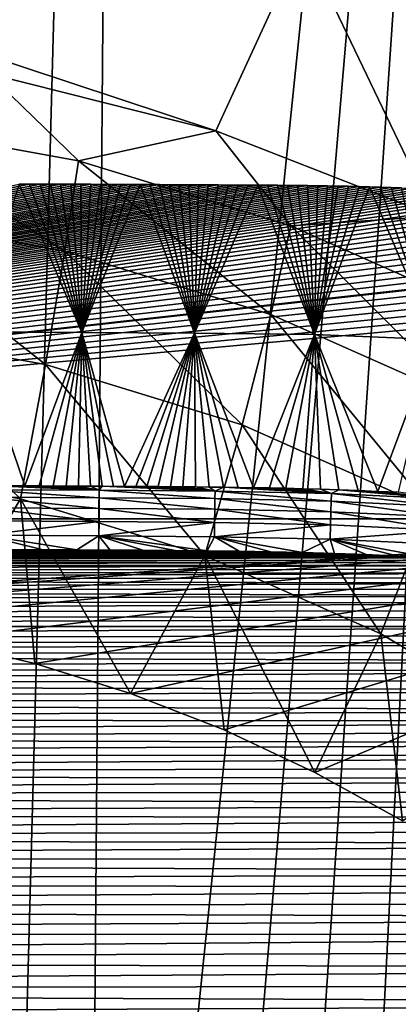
# Model space of a CAD drawing. Header units: metres. Extents: x -26 to 26, y -167 to 32.
# Tile 195 of 237: x 4.19 to 8.33, y -13.8 to -3.03. Entities that reach past the tile are written whole.
import ezdxf

# ---------------------------------------------------------------- set-up
doc = ezdxf.new("R2010")
doc.units = ezdxf.units.M
doc.layers.add('solid_12_411_043_XXX', color=7, linetype='CONTINUOUS')

msp = doc.modelspace()

# ---------------------------------------------------------------- linework, layer by layer
at = {"layer": 'solid_12_411_043_XXX'}
for points in [[(-0.448253, -25.680408, 4.15028), (0.447422, 25.632776, 4.15028), (5.325033, 25.535732, 4.15028)], [(0.730715, -25.700222, 4.15028), (-0.448253, -25.680408, 4.15028), (5.325033, 25.535732, 4.15028)], [(1.855206, -25.717909, 4.15028), (0.730715, -25.700222, 4.15028), (5.325033, 25.535732, 4.15028)], [(2.923998, -25.733356, 4.15028), (1.855206, -25.717909, 4.15028), (5.325033, 25.535732, 4.15028)], [(3.942657, -25.747084, 4.15028), (2.923998, -25.733356, 4.15028), (5.325033, 25.535732, 4.15028)], [(4.912406, -25.759211, 4.15028), (3.942657, -25.747084, 4.15028), (5.325033, 25.535732, 4.15028)], [(4.912406, -25.759211, 4.15028), (5.325033, 25.535732, 4.15028), (10.202114, 25.41493, 4.15028)], [(5.837705, -25.770113, 4.15028), (4.912406, -25.759211, 4.15028), (10.202114, 25.41493, 4.15028)], [(6.719172, -25.779846, 4.15028), (5.837705, -25.770113, 4.15028), (10.202114, 25.41493, 4.15028)], [(7.560876, -25.788496, 4.15028), (6.719172, -25.779846, 4.15028), (10.202114, 25.41493, 4.15028)], [(8.363223, -25.796, 4.15028), (7.560876, -25.788496, 4.15028), (10.202114, 25.41493, 4.15028)], [(0.000015, -2.145815, 145.86116), (3.841336, -3.612682, 145.602509), (6.334848, -4.243182, 145.491348)], [(7.286613, -2.171198, 145.856674), (0.000015, -2.145815, 145.86116), (6.334848, -4.243182, 145.491348)], [(7.286613, -2.171198, 145.856674), (6.334848, -4.243182, 145.491348), (8.728457, -5.176481, 145.326782)], [(8.533109, -2.189984, 145.853363), (7.286613, -2.171198, 145.856674), (8.728457, -5.176481, 145.326782)], [(3.841336, -3.612682, 145.602509), (2.431662, -4.136325, 147.936859), (4.827865, -4.568774, 147.860611)], [(6.334848, -4.243182, 145.491348), (3.841336, -3.612682, 145.602509), (4.827865, -4.568774, 147.860611)], [(4.681299, -5.559913, 150.057312), (2.431662, -4.136325, 147.936859), (2.357841, -5.140592, 150.131241)], [(4.681299, -5.559913, 150.057312), (4.827865, -4.568774, 147.860611), (2.431662, -4.136325, 147.936859)], [(6.334848, -4.243182, 145.491348), (4.827865, -4.568774, 147.860611), (7.153666, -5.282514, 147.734756)], [(8.728457, -5.176481, 145.326782), (6.334848, -4.243182, 145.491348), (7.153666, -5.282514, 147.734756)], [(6.936493, -6.251985, 149.935287), (4.827865, -4.568774, 147.860611), (4.681299, -5.559913, 150.057312)], [(6.936493, -6.251985, 149.935287), (7.153666, -5.282514, 147.734756), (4.827865, -4.568774, 147.860611)], [(-14.065224, -8.487656, 155.963593), (4.177817, -4.823991, 158.528915), (4.293503, -4.824429, 158.52861)], [(-14.065224, -8.487656, 155.963593), (4.293503, -4.824429, 158.52861), (4.408006, -4.824874, 158.528305)], [(-14.065224, -8.487656, 155.963593), (4.408006, -4.824874, 158.528305), (4.521266, -4.825325, 158.527985)], [(-14.065224, -8.487656, 155.963593), (4.521266, -4.825325, 158.527985), (4.633366, -4.825783, 158.527664)], [(-14.065224, -8.487656, 155.963593), (4.633366, -4.825783, 158.527664), (4.744192, -4.826247, 158.527344)], [(-14.065224, -8.487656, 155.963593), (4.744192, -4.826247, 158.527344), (4.853784, -4.826716, 158.527008)], [(-14.065224, -8.487656, 155.963593), (4.853784, -4.826716, 158.527008), (4.962889, -4.827194, 158.526672)], [(-14.065224, -8.487656, 155.963593), (4.962889, -4.827194, 158.526672), (5.071552, -4.82768, 158.526337)], [(-14.065224, -8.487656, 155.963593), (5.071552, -4.82768, 158.526337), (5.179856, -4.828175, 158.525986)], [(-14.065224, -8.487656, 155.963593), (5.179856, -4.828175, 158.525986), (5.288145, -4.82868, 158.525635)], [(-14.065224, -8.487656, 155.963593), (5.288145, -4.82868, 158.525635), (5.396331, -4.829195, 158.525284)], [(-14.065224, -8.487656, 155.963593), (5.396331, -4.829195, 158.525284), (5.504057, -4.829717, 158.524918)], [(-14.065224, -8.487656, 155.963593), (5.504057, -4.829717, 158.524918), (5.61118, -4.830247, 158.524536)], [(-14.065224, -8.487656, 155.963593), (5.61118, -4.830247, 158.524536), (5.717885, -4.830785, 158.52417)], [(-14.065224, -8.487656, 155.963593), (5.717885, -4.830785, 158.52417), (5.824223, -4.831331, 158.523788)], [(-14.065224, -8.487656, 155.963593), (5.824223, -4.831331, 158.523788), (5.930115, -4.831884, 158.523392)], [(-14.065224, -8.487656, 155.963593), (5.930115, -4.831884, 158.523392), (6.036378, -4.832449, 158.522995)], [(-14.065224, -8.487656, 155.963593), (6.036378, -4.832449, 158.522995), (6.143268, -4.833025, 158.522598)], [(-14.065224, -8.487656, 155.963593), (6.143268, -4.833025, 158.522598), (6.250621, -4.833613, 158.522186)], [(-14.065224, -8.487656, 155.963593), (6.250621, -4.833613, 158.522186), (6.358574, -4.834212, 158.521759)], [(-14.065224, -8.487656, 155.963593), (6.358574, -4.834212, 158.521759), (6.467176, -4.83482, 158.521347)], [(-14.065224, -8.487656, 155.963593), (6.467176, -4.83482, 158.521347), (6.575787, -4.835448, 158.520905)], [(-14.065224, -8.487656, 155.963593), (6.575787, -4.835448, 158.520905), (6.684127, -4.836086, 158.520447)], [(-14.065224, -8.487656, 155.963593), (6.684127, -4.836086, 158.520447), (6.7924, -4.836759, 158.519989)], [(-14.065224, -8.487656, 155.963593), (6.7924, -4.836759, 158.519989), (6.900618, -4.837517, 158.519455)], [(-14.065224, -8.487656, 155.963593), (6.900618, -4.837517, 158.519455), (7.008697, -4.838342, 158.518875)], [(-14.065224, -8.487656, 155.963593), (7.008697, -4.838342, 158.518875), (7.117145, -4.839297, 158.518204)], [(-14.065224, -8.487656, 155.963593), (7.117145, -4.839297, 158.518204), (7.226051, -4.840397, 158.517441)], [(-14.065224, -8.487656, 155.963593), (7.226051, -4.840397, 158.517441), (7.335524, -4.841653, 158.516556)], [(-14.065224, -8.487656, 155.963593), (7.335524, -4.841653, 158.516556), (7.446136, -4.843134, 158.515518)], [(-14.065224, -8.487656, 155.963593), (7.446136, -4.843134, 158.515518), (7.557758, -4.844817, 158.514343)], [(-14.065224, -8.487656, 155.963593), (7.557758, -4.844817, 158.514343), (7.670664, -4.846773, 158.51297)], [(-14.065224, -8.487656, 155.963593), (7.670664, -4.846773, 158.51297), (7.785285, -4.849034, 158.511383)], [(-14.065224, -8.487656, 155.963593), (7.785285, -4.849034, 158.511383), (7.901191, -4.851597, 158.509598)], [(3.66449, -6.442911, 167.721985), (4.867065, -6.448022, 167.721527), (4.177817, -4.823991, 158.528915)], [(4.867065, -6.448022, 167.721527), (4.293503, -4.824429, 158.52861), (4.177817, -4.823991, 158.528915)], [(4.867065, -6.448022, 167.721527), (4.408006, -4.824874, 158.528305), (4.293503, -4.824429, 158.52861)], [(4.867065, -6.448022, 167.721527), (4.521266, -4.825325, 158.527985), (4.408006, -4.824874, 158.528305)], [(4.867065, -6.448022, 167.721527), (4.633366, -4.825783, 158.527664), (4.521266, -4.825325, 158.527985)], [(4.867065, -6.448022, 167.721527), (4.744192, -4.826247, 158.527344), (4.633366, -4.825783, 158.527664)], [(4.867065, -6.448022, 167.721527), (4.853784, -4.826716, 158.527008), (4.744192, -4.826247, 158.527344)], [(4.867065, -6.448022, 167.721527), (4.962889, -4.827194, 158.526672), (4.853784, -4.826716, 158.527008)], [(4.867065, -6.448022, 167.721527), (5.071552, -4.82768, 158.526337), (4.962889, -4.827194, 158.526672)], [(4.867065, -6.448022, 167.721527), (5.179856, -4.828175, 158.525986), (5.071552, -4.82768, 158.526337)], [(4.867065, -6.448022, 167.721527), (5.288145, -4.82868, 158.525635), (5.179856, -4.828175, 158.525986)], [(4.867065, -6.448022, 167.721527), (5.396331, -4.829195, 158.525284), (5.288145, -4.82868, 158.525635)], [(4.867065, -6.448022, 167.721527), (5.504057, -4.829717, 158.524918), (5.396331, -4.829195, 158.525284)], [(4.867065, -6.448022, 167.721527), (6.097822, -6.454741, 167.720978), (5.504057, -4.829717, 158.524918)], [(6.097822, -6.454741, 167.720978), (5.61118, -4.830247, 158.524536), (5.504057, -4.829717, 158.524918)], [(6.097822, -6.454741, 167.720978), (5.717885, -4.830785, 158.52417), (5.61118, -4.830247, 158.524536)], [(6.097822, -6.454741, 167.720978), (5.824223, -4.831331, 158.523788), (5.717885, -4.830785, 158.52417)], [(6.097822, -6.454741, 167.720978), (5.930115, -4.831884, 158.523392), (5.824223, -4.831331, 158.523788)], [(6.097822, -6.454741, 167.720978), (6.036378, -4.832449, 158.522995), (5.930115, -4.831884, 158.523392)], [(6.097822, -6.454741, 167.720978), (6.143268, -4.833025, 158.522598), (6.036378, -4.832449, 158.522995)], [(6.097822, -6.454741, 167.720978), (6.250621, -4.833613, 158.522186), (6.143268, -4.833025, 158.522598)], [(6.097822, -6.454741, 167.720978), (6.358574, -4.834212, 158.521759), (6.250621, -4.833613, 158.522186)], [(6.097822, -6.454741, 167.720978), (6.467176, -4.83482, 158.521347), (6.358574, -4.834212, 158.521759)], [(6.097822, -6.454741, 167.720978), (6.575787, -4.835448, 158.520905), (6.467176, -4.83482, 158.521347)], [(6.097822, -6.454741, 167.720978), (6.684127, -4.836086, 158.520447), (6.575787, -4.835448, 158.520905)], [(6.097822, -6.454741, 167.720978), (6.7924, -4.836759, 158.519989), (6.684127, -4.836086, 158.520447)], [(6.097822, -6.454741, 167.720978), (7.415306, -6.471757, 167.719666), (6.7924, -4.836759, 158.519989)], [(7.415306, -6.471757, 167.719666), (6.900618, -4.837517, 158.519455), (6.7924, -4.836759, 158.519989)], [(7.415306, -6.471757, 167.719666), (7.008697, -4.838342, 158.518875), (6.900618, -4.837517, 158.519455)], [(7.415306, -6.471757, 167.719666), (7.117145, -4.839297, 158.518204), (7.008697, -4.838342, 158.518875)], [(7.415306, -6.471757, 167.719666), (7.226051, -4.840397, 158.517441), (7.117145, -4.839297, 158.518204)], [(7.415306, -6.471757, 167.719666), (7.335524, -4.841653, 158.516556), (7.226051, -4.840397, 158.517441)], [(7.415306, -6.471757, 167.719666), (7.446136, -4.843134, 158.515518), (7.335524, -4.841653, 158.516556)], [(7.415306, -6.471757, 167.719666), (7.557758, -4.844817, 158.514343), (7.446136, -4.843134, 158.515518)], [(7.415306, -6.471757, 167.719666), (7.670664, -4.846773, 158.51297), (7.557758, -4.844817, 158.514343)], [(7.415306, -6.471757, 167.719666), (7.785285, -4.849034, 158.511383), (7.670664, -4.846773, 158.51297)], [(7.415306, -6.471757, 167.719666), (7.901191, -4.851597, 158.509598), (7.785285, -4.849034, 158.511383)], [(-14.065224, -8.487656, 155.963593), (7.901191, -4.851597, 158.509598), (8.017511, -4.854527, 158.507538)], [(-14.065224, -8.487656, 155.963593), (8.017511, -4.854527, 158.507538), (8.134449, -4.857811, 158.505234)], [(-14.065224, -8.487656, 155.963593), (8.134449, -4.857811, 158.505234), (8.251488, -4.86148, 158.50267)], [(-14.065224, -8.487656, 155.963593), (8.251488, -4.86148, 158.50267), (8.367764, -4.865526, 158.499832)], [(-14.065224, -8.487656, 155.963593), (8.367764, -4.865526, 158.499832), (8.484016, -4.869976, 158.496719)], [(-14.065224, -8.487656, 155.963593), (8.484016, -4.869976, 158.496719), (8.602005, -4.874969, 158.493225)], [(-14.065224, -8.487656, 155.963593), (8.602005, -4.874969, 158.493225), (8.721122, -4.880436, 158.489395)], [(-14.065224, -8.487656, 155.963593), (8.721122, -4.880436, 158.489395), (8.843209, -4.886592, 158.485092)], [(-14.065224, -8.487656, 155.963593), (8.843209, -4.886592, 158.485092), (8.969396, -4.893529, 158.480225)], [(-14.065224, -8.487656, 155.963593), (8.969396, -4.893529, 158.480225), (9.099469, -4.901259, 158.474823)], [(-14.065224, -8.487656, 155.963593), (9.099469, -4.901259, 158.474823), (9.235842, -4.910202, 158.468552)], [(-14.065224, -8.487656, 155.963593), (9.235842, -4.910202, 158.468552), (9.378133, -4.920218, 158.461548)], [(-14.065224, -8.487656, 155.963593), (9.378133, -4.920218, 158.461548), (9.527472, -4.931727, 158.453491)], [(-14.065224, -8.487656, 155.963593), (9.527472, -4.931727, 158.453491), (9.685171, -4.945036, 158.444168)], [(-14.065224, -8.487656, 155.963593), (9.685171, -4.945036, 158.444168), (9.850718, -4.960069, 158.43364)], [(7.415306, -6.471757, 167.719666), (8.017511, -4.854527, 158.507538), (7.901191, -4.851597, 158.509598)], [(7.415306, -6.471757, 167.719666), (8.727697, -6.524507, 167.71521), (8.017511, -4.854527, 158.507538)], [(8.727697, -6.524507, 167.71521), (8.134449, -4.857811, 158.505234), (8.017511, -4.854527, 158.507538)], [(8.727697, -6.524507, 167.71521), (8.251488, -4.86148, 158.50267), (8.134449, -4.857811, 158.505234)], [(8.727697, -6.524507, 167.71521), (8.367764, -4.865526, 158.499832), (8.251488, -4.86148, 158.50267)], [(-14.065224, -8.487656, 155.963593), (9.850718, -4.960069, 158.43364), (10.024317, -4.977456, 158.421463)], [(-14.065224, -8.487656, 155.963593), (10.024317, -4.977456, 158.421463), (10.206035, -4.997048, 158.407745)], [(-14.065224, -8.487656, 155.963593), (10.206035, -4.997048, 158.407745), (10.395716, -5.019316, 158.392151)], [(-14.065224, -8.487656, 155.963593), (10.395716, -5.019316, 158.392151), (10.593503, -5.044734, 158.374359)], [(-14.065224, -8.487656, 155.963593), (10.593503, -5.044734, 158.374359), (10.7993, -5.07315, 158.354462)], [(-14.065224, -8.487656, 155.963593), (10.7993, -5.07315, 158.354462), (11.011658, -5.105272, 158.33197)], [(-14.065224, -8.487656, 155.963593), (11.011658, -5.105272, 158.33197), (11.23166, -5.141222, 158.306793)], [(-14.065224, -8.487656, 155.963593), (11.23166, -5.141222, 158.306793), (11.456381, -5.180847, 158.279053)], [(2.357841, -5.140592, 150.131241), (2.250636, -6.39985, 152.188461), (4.468453, -6.800107, 152.117874)], [(4.681299, -5.559913, 150.057312), (2.357841, -5.140592, 150.131241), (4.468453, -6.800107, 152.117874)], [(-14.065224, -8.487656, 155.963593), (11.456381, -5.180847, 158.279053), (11.682776, -5.224214, 158.248688)], [(-14.065224, -8.487656, 155.963593), (11.682776, -5.224214, 158.248688), (11.911873, -5.271307, 158.215714)], [(-14.065224, -8.487656, 155.963593), (11.911873, -5.271307, 158.215714), (12.139559, -5.321619, 158.180481)], [(8.728457, -5.176481, 145.326782), (7.153666, -5.282514, 147.734756), (9.375152, -6.267135, 147.561157)], [(-14.065224, -8.487656, 155.963593), (12.139559, -5.321619, 158.180481), (12.365388, -5.375152, 158.14299)], [(-14.065224, -8.487656, 155.963593), (12.365388, -5.375152, 158.14299), (12.589146, -5.431757, 158.103363)], [(9.090538, -7.206714, 149.766937), (7.153666, -5.282514, 147.734756), (6.936493, -6.251985, 149.935287)], [(9.090538, -7.206714, 149.766937), (9.375152, -6.267135, 147.561157), (7.153666, -5.282514, 147.734756)], [(-14.065224, -8.487656, 155.963593), (12.589146, -5.431757, 158.103363), (12.809472, -5.49115, 158.061768)], [(-14.065224, -8.487656, 155.963593), (12.809472, -5.49115, 158.061768), (12.832135, -5.497474, 158.057343)], [(-14.065224, -8.487656, 155.963593), (12.832135, -5.497474, 158.057343), (13.026781, -5.553431, 158.018158)], [(-14.065224, -8.487656, 155.963593), (13.026781, -5.553431, 158.018158), (13.240372, -5.618236, 157.972794)], [(4.681299, -5.559913, 150.057312), (4.468453, -6.800107, 152.117874), (6.62111, -7.460711, 152.001404)], [(6.936493, -6.251985, 149.935287), (4.681299, -5.559913, 150.057312), (6.62111, -7.460711, 152.001404)], [(-14.065224, -8.487656, 155.963593), (13.240372, -5.618236, 157.972794), (13.449945, -5.685487, 157.92569)], [(-14.065224, -8.487656, 155.963593), (13.449945, -5.685487, 157.92569), (13.655823, -5.755208, 157.876877)], [(-14.065224, -8.487656, 155.963593), (13.655823, -5.755208, 157.876877), (13.858155, -5.827292, 157.826401)], [(-14.065224, -8.487656, 155.963593), (13.858155, -5.827292, 157.826401), (14.05687, -5.901765, 157.774261)], [(14.065229, -8.487656, 155.963593), (-14.065224, -8.487656, 155.963593), (14.05687, -5.901765, 157.774261)], [(6.936493, -6.251985, 149.935287), (6.62111, -7.460711, 152.001404), (8.677216, -8.372032, 151.840714)], [(9.090538, -7.206714, 149.766937), (6.936493, -6.251985, 149.935287), (8.677216, -8.372032, 151.840714)], [(2.250636, -6.39985, 152.188461), (2.11161, -7.89575, 154.078506), (4.192429, -8.27128, 154.012299)], [(4.468453, -6.800107, 152.117874), (2.250636, -6.39985, 152.188461), (4.192429, -8.27128, 154.012299)], [(3.66449, -6.442911, 167.721985), (4.077746, -8.127563, 177.268631), (4.24213, -8.128242, 177.268631)], [(3.66449, -6.442911, 167.721985), (4.24213, -8.128242, 177.268631), (4.867065, -6.448022, 167.721527)], [(4.867065, -6.448022, 167.721527), (4.24213, -8.128242, 177.268631), (4.399454, -8.12892, 177.268631)], [(4.867065, -6.448022, 167.721527), (4.399454, -8.12892, 177.268631), (4.550582, -8.129596, 177.268631)], [(4.867065, -6.448022, 167.721527), (4.550582, -8.129596, 177.268631), (4.694004, -8.13026, 177.268646)], [(4.867065, -6.448022, 167.721527), (4.694004, -8.13026, 177.268646), (4.829566, -8.130912, 177.268661)], [(4.867065, -6.448022, 167.721527), (4.829566, -8.130912, 177.268661), (4.959743, -8.131557, 177.268677)], [(4.867065, -6.448022, 167.721527), (4.959743, -8.131557, 177.268677), (5.087327, -8.132206, 177.268692)], [(4.867065, -6.448022, 167.721527), (5.087327, -8.132206, 177.268692), (5.211368, -8.132853, 177.268723)], [(4.867065, -6.448022, 167.721527), (5.211368, -8.132853, 177.268723), (5.332212, -8.133501, 177.268753)], [(4.867065, -6.448022, 167.721527), (5.332212, -8.133501, 177.268753), (6.097822, -6.454741, 167.720978)], [(6.097822, -6.454741, 167.720978), (5.332212, -8.133501, 177.268753), (5.455631, -8.134198, 177.268784)], [(6.097822, -6.454741, 167.720978), (5.455631, -8.134198, 177.268784), (5.578937, -8.134944, 177.268814)], [(6.097822, -6.454741, 167.720978), (5.578937, -8.134944, 177.268814), (5.703482, -8.135762, 177.268845)], [(6.097822, -6.454741, 167.720978), (5.703482, -8.135762, 177.268845), (5.835104, -8.136712, 177.26886)], [(6.097822, -6.454741, 167.720978), (5.835104, -8.136712, 177.26886), (5.970752, -8.137806, 177.26889)], [(6.097822, -6.454741, 167.720978), (5.970752, -8.137806, 177.26889), (6.111423, -8.139091, 177.268906)], [(6.097822, -6.454741, 167.720978), (6.111423, -8.139091, 177.268906), (6.260318, -8.140651, 177.268906)], [(6.097822, -6.454741, 167.720978), (6.260318, -8.140651, 177.268906), (6.416728, -8.142541, 177.268921)], [(6.097822, -6.454741, 167.720978), (6.416728, -8.142541, 177.268921), (6.578894, -8.14481, 177.268921)], [(6.097822, -6.454741, 167.720978), (6.578894, -8.14481, 177.268921), (6.746225, -8.147518, 177.268951)], [(6.097822, -6.454741, 167.720978), (6.746225, -8.147518, 177.268951), (7.415306, -6.471757, 167.719666)], [(7.415306, -6.471757, 167.719666), (6.746225, -8.147518, 177.268951), (6.920052, -8.150758, 177.268967)], [(7.415306, -6.471757, 167.719666), (6.920052, -8.150758, 177.268967), (7.100513, -8.154619, 177.268997)], [(7.415306, -6.471757, 167.719666), (7.100513, -8.154619, 177.268997), (7.287006, -8.159188, 177.269028)], [(7.415306, -6.471757, 167.719666), (7.287006, -8.159188, 177.269028), (7.480202, -8.164592, 177.269058)], [(7.415306, -6.471757, 167.719666), (7.480202, -8.164592, 177.269058), (7.68149, -8.171003, 177.269089)], [(7.415306, -6.471757, 167.719666), (7.68149, -8.171003, 177.269089), (7.890215, -8.178564, 177.269119)], [(7.415306, -6.471757, 167.719666), (7.890215, -8.178564, 177.269119), (8.107231, -8.187485, 177.269119)], [(7.415306, -6.471757, 167.719666), (8.107231, -8.187485, 177.269119), (8.727697, -6.524507, 167.71521)], [(8.727697, -6.524507, 167.71521), (8.107231, -8.187485, 177.269119), (8.333844, -8.198042, 177.269104)], [(4.468453, -6.800107, 152.117874), (4.192429, -8.27128, 154.012299), (6.212112, -8.891079, 153.903015)], [(6.62111, -7.460711, 152.001404), (4.468453, -6.800107, 152.117874), (6.212112, -8.891079, 153.903015)], [(6.62111, -7.460711, 152.001404), (6.212112, -8.891079, 153.903015), (8.141209, -9.746105, 153.752243)], [(8.677216, -8.372032, 151.840714), (6.62111, -7.460711, 152.001404), (8.141209, -9.746105, 153.752243)], [(4.192429, -8.27128, 154.012299), (2.11161, -7.89575, 154.078506), (3.280478, -9.815686, 155.729431)], [(5.055561, -8.25785, 177.563828), (3.791425, -8.170444, 177.419373), (3.79119, -8.252092, 177.563828)], [(3.907047, -8.126889, 177.268631), (3.791425, -8.170444, 177.419373), (5.055957, -8.176201, 177.419373)], [(5.055561, -8.25785, 177.563828), (5.055957, -8.176201, 177.419373), (3.791425, -8.170444, 177.419373)], [(4.077746, -8.127563, 177.268631), (3.907047, -8.126889, 177.268631), (5.055957, -8.176201, 177.419373)], [(4.24213, -8.128242, 177.268631), (4.077746, -8.127563, 177.268631), (5.055957, -8.176201, 177.419373)], [(4.399454, -8.12892, 177.268631), (4.24213, -8.128242, 177.268631), (5.055957, -8.176201, 177.419373)], [(4.550582, -8.129596, 177.268631), (4.399454, -8.12892, 177.268631), (5.055957, -8.176201, 177.419373)], [(4.694004, -8.13026, 177.268646), (4.550582, -8.129596, 177.268631), (5.055957, -8.176201, 177.419373)], [(4.829566, -8.130912, 177.268661), (4.694004, -8.13026, 177.268646), (5.055957, -8.176201, 177.419373)], [(4.959743, -8.131557, 177.268677), (4.829566, -8.130912, 177.268661), (5.055957, -8.176201, 177.419373)], [(5.087327, -8.132206, 177.268692), (4.959743, -8.131557, 177.268677), (5.055957, -8.176201, 177.419373)], [(6.32311, -8.267449, 177.563934), (5.055957, -8.176201, 177.419373), (5.055561, -8.25785, 177.563828)], [(5.087327, -8.132206, 177.268692), (5.055957, -8.176201, 177.419373), (6.324098, -8.185782, 177.41954)], [(6.32311, -8.267449, 177.563934), (6.324098, -8.185782, 177.41954), (5.055957, -8.176201, 177.419373)], [(5.211368, -8.132853, 177.268723), (5.087327, -8.132206, 177.268692), (6.324098, -8.185782, 177.41954)], [(5.332212, -8.133501, 177.268753), (5.211368, -8.132853, 177.268723), (6.324098, -8.185782, 177.41954)], [(5.455631, -8.134198, 177.268784), (5.332212, -8.133501, 177.268753), (6.324098, -8.185782, 177.41954)], [(5.578937, -8.134944, 177.268814), (5.455631, -8.134198, 177.268784), (6.324098, -8.185782, 177.41954)], [(5.703482, -8.135762, 177.268845), (5.578937, -8.134944, 177.268814), (6.324098, -8.185782, 177.41954)], [(5.835104, -8.136712, 177.26886), (5.703482, -8.135762, 177.268845), (6.324098, -8.185782, 177.41954)], [(5.970752, -8.137806, 177.26889), (5.835104, -8.136712, 177.26886), (6.324098, -8.185782, 177.41954)], [(6.111423, -8.139091, 177.268906), (5.970752, -8.137806, 177.26889), (6.324098, -8.185782, 177.41954)], [(6.260318, -8.140651, 177.268906), (6.111423, -8.139091, 177.268906), (6.324098, -8.185782, 177.41954)], [(6.416728, -8.142541, 177.268921), (6.260318, -8.140651, 177.268906), (6.324098, -8.185782, 177.41954)], [(7.596917, -8.294009, 177.564072), (6.324098, -8.185782, 177.41954), (6.32311, -8.267449, 177.563934)], [(6.416728, -8.142541, 177.268921), (6.324098, -8.185782, 177.41954), (7.599509, -8.212374, 177.419708)], [(7.596917, -8.294009, 177.564072), (7.599509, -8.212374, 177.419708), (6.324098, -8.185782, 177.41954)], [(6.578894, -8.14481, 177.268921), (6.416728, -8.142541, 177.268921), (7.599509, -8.212374, 177.419708)], [(6.746225, -8.147518, 177.268951), (6.578894, -8.14481, 177.268921), (7.599509, -8.212374, 177.419708)], [(6.920052, -8.150758, 177.268967), (6.746225, -8.147518, 177.268951), (7.599509, -8.212374, 177.419708)], [(7.100513, -8.154619, 177.268997), (6.920052, -8.150758, 177.268967), (7.599509, -8.212374, 177.419708)], [(7.287006, -8.159188, 177.269028), (7.100513, -8.154619, 177.268997), (7.599509, -8.212374, 177.419708)], [(7.480202, -8.164592, 177.269058), (7.287006, -8.159188, 177.269028), (7.599509, -8.212374, 177.419708)], [(7.68149, -8.171003, 177.269089), (7.480202, -8.164592, 177.269058), (7.599509, -8.212374, 177.419708)], [(7.68149, -8.171003, 177.269089), (7.599509, -8.212374, 177.419708), (8.883434, -8.274157, 177.41951)], [(7.890215, -8.178564, 177.269119), (7.68149, -8.171003, 177.269089), (8.883434, -8.274157, 177.41951)], [(8.107231, -8.187485, 177.269119), (7.890215, -8.178564, 177.269119), (8.883434, -8.274157, 177.41951)], [(8.333844, -8.198042, 177.269104), (8.107231, -8.187485, 177.269119), (8.883434, -8.274157, 177.41951)], [(4.192429, -8.27128, 154.012299), (3.280478, -9.815686, 155.729431), (4.350151, -10.072396, 155.684158)], [(3.79119, -8.252092, 177.563828), (3.790872, -8.368704, 177.688599), (5.055011, -8.374458, 177.688599)], [(5.055561, -8.25785, 177.563828), (3.79119, -8.252092, 177.563828), (5.055011, -8.374458, 177.688599)], [(4.192429, -8.27128, 154.012299), (4.350151, -10.072396, 155.684158), (5.399552, -10.4004, 155.626328)], [(6.212112, -8.891079, 153.903015), (4.192429, -8.27128, 154.012299), (5.399552, -10.4004, 155.626328)], [(5.055561, -8.25785, 177.563828), (5.055011, -8.374458, 177.688599), (6.321717, -8.384057, 177.688675)], [(6.32311, -8.267449, 177.563934), (5.055561, -8.25785, 177.563828), (6.321717, -8.384057, 177.688675)], [(6.32311, -8.267449, 177.563934), (6.321717, -8.384057, 177.688675), (7.59324, -8.410547, 177.688736)], [(7.596917, -8.294009, 177.564072), (6.32311, -8.267449, 177.563934), (7.59324, -8.410547, 177.688736)], [(7.596917, -8.294009, 177.564072), (7.59324, -8.410547, 177.688736), (8.870398, -8.471972, 177.68866)], [(8.87805, -8.355626, 177.563919), (7.599509, -8.212374, 177.419708), (7.596917, -8.294009, 177.564072)], [(8.87805, -8.355626, 177.563919), (7.596917, -8.294009, 177.564072), (8.870398, -8.471972, 177.68866)], [(8.87805, -8.355626, 177.563919), (8.883434, -8.274157, 177.41951), (7.599509, -8.212374, 177.419708)], [(3.790872, -8.368704, 177.688599), (3.790494, -8.511895, 177.781662), (5.054347, -8.517647, 177.781662)], [(5.055011, -8.374458, 177.688599), (3.790872, -8.368704, 177.688599), (5.054347, -8.517647, 177.781662)], [(5.055011, -8.374458, 177.688599), (5.054347, -8.517647, 177.781662), (6.320019, -8.527225, 177.781693)], [(6.321717, -8.384057, 177.688675), (5.055011, -8.374458, 177.688599), (6.320019, -8.527225, 177.781693)], [(6.321717, -8.384057, 177.688675), (6.320019, -8.527225, 177.781693), (7.588744, -8.553617, 177.781723)], [(7.59324, -8.410547, 177.688736), (6.321717, -8.384057, 177.688675), (7.588744, -8.553617, 177.781723)], [(8.677216, -8.372032, 151.840714), (8.141209, -9.746105, 153.752243), (9.951589, -10.823893, 153.56221)], [(-1.100312, -9.520584, 155.781464), (-14.065224, -8.487656, 155.963593), (14.065229, -8.487656, 155.963593)], [(0, -9.483569, 155.787994), (-1.100312, -9.520584, 155.781464), (14.065229, -8.487656, 155.963593)], [(1.100312, -9.520584, 155.781464), (0, -9.483569, 155.787994), (14.065229, -8.487656, 155.963593)], [(2.195545, -9.631467, 155.761917), (1.100312, -9.520584, 155.781464), (14.065229, -8.487656, 155.963593)], [(3.280478, -9.815686, 155.729431), (2.195545, -9.631467, 155.761917), (14.065229, -8.487656, 155.963593)], [(4.350151, -10.072396, 155.684158), (3.280478, -9.815686, 155.729431), (14.065229, -8.487656, 155.963593)], [(5.054347, -8.517647, 177.781662), (3.790494, -8.511895, 177.781662), (3.790092, -8.668348, 177.836868)], [(5.399552, -10.4004, 155.626328), (4.350151, -10.072396, 155.684158), (14.065229, -8.487656, 155.963593)], [(6.423733, -10.798147, 155.556198), (5.399552, -10.4004, 155.626328), (14.065229, -8.487656, 155.963593)], [(7.41802, -11.263823, 155.474091), (6.423733, -10.798147, 155.556198), (14.065229, -8.487656, 155.963593)], [(8.377686, -11.795217, 155.380386), (7.41802, -11.263823, 155.474091), (14.065229, -8.487656, 155.963593)], [(7.59324, -8.410547, 177.688736), (7.588744, -8.553617, 177.781723), (8.861028, -8.614837, 177.781693)], [(8.870398, -8.471972, 177.68866), (7.59324, -8.410547, 177.688736), (8.861028, -8.614837, 177.781693)], [(5.054347, -8.517647, 177.781662), (3.790092, -8.668348, 177.836868), (5.053632, -8.674096, 177.836868)], [(6.320019, -8.527225, 177.781693), (5.054347, -8.517647, 177.781662), (5.053632, -8.674096, 177.836868)], [(6.320019, -8.527225, 177.781693), (5.053632, -8.674096, 177.836868), (6.318175, -8.683644, 177.836868)], [(7.588744, -8.553617, 177.781723), (6.320019, -8.527225, 177.781693), (6.318175, -8.683644, 177.836868)], [(7.588744, -8.553617, 177.781723), (6.318175, -8.683644, 177.836868), (7.583846, -8.709924, 177.836884)], [(8.861028, -8.614837, 177.781693), (7.588744, -8.553617, 177.781723), (7.583846, -8.709924, 177.836884)], [(8.861028, -8.614837, 177.781693), (7.583846, -8.709924, 177.836884), (8.85081, -8.770934, 177.836884)], [(3.790092, -8.668348, 177.836868), (4.44173, -8.826398, 177.854156), (4.811535, -8.828204, 177.854156)], [(5.053632, -8.674096, 177.836868), (3.790092, -8.668348, 177.836868), (4.811535, -8.828204, 177.854156)], [(3.790092, -8.668348, 177.836868), (4.065813, -8.824812, 177.854156), (4.44173, -8.826398, 177.854156)], [(5.053632, -8.674096, 177.836868), (4.811535, -8.828204, 177.854156), (5.174603, -8.830232, 177.854156)], [(5.053632, -8.674096, 177.836868), (5.887258, -8.834996, 177.854156), (6.238855, -8.838294, 177.854156)], [(6.318175, -8.683644, 177.836868), (5.053632, -8.674096, 177.836868), (6.238855, -8.838294, 177.854156)], [(5.053632, -8.674096, 177.836868), (5.533046, -8.832535, 177.854156), (5.887258, -8.834996, 177.854156)], [(5.053632, -8.674096, 177.836868), (5.174603, -8.830232, 177.854156), (5.533046, -8.832535, 177.854156)], [(6.318175, -8.683644, 177.836868), (6.238855, -8.838294, 177.854156), (6.588237, -8.842461, 177.854156)], [(6.318175, -8.683644, 177.836868), (6.936478, -8.848453, 177.854156), (7.283713, -8.85646, 177.854172)], [(7.583846, -8.709924, 177.836884), (6.318175, -8.683644, 177.836868), (7.283713, -8.85646, 177.854172)], [(6.318175, -8.683644, 177.836868), (6.588237, -8.842461, 177.854156), (6.936478, -8.848453, 177.854156)], [(7.583846, -8.709924, 177.836884), (7.283713, -8.85646, 177.854172), (7.631294, -8.866985, 177.854172)], [(7.583846, -8.709924, 177.836884), (8.329344, -8.896375, 177.854172), (8.681519, -8.915892, 177.854172)], [(8.85081, -8.770934, 177.836884), (7.583846, -8.709924, 177.836884), (8.681519, -8.915892, 177.854172)], [(7.583846, -8.709924, 177.836884), (7.979354, -8.880077, 177.854172), (8.329344, -8.896375, 177.854172)], [(7.583846, -8.709924, 177.836884), (7.631294, -8.866985, 177.854172), (7.979354, -8.880077, 177.854172)], [(-6.397394, -8.840046, 177.854156), (5.887258, -8.834996, 177.854156), (-5.858742, -8.834821, 177.854156)], [(-6.397394, -8.840046, 177.854156), (6.238855, -8.838294, 177.854156), (5.887258, -8.834996, 177.854156)], [(-5.858742, -8.834821, 177.854156), (5.533046, -8.832535, 177.854156), (-5.320643, -8.831125, 177.854156)], [(-5.858742, -8.834821, 177.854156), (5.887258, -8.834996, 177.854156), (5.533046, -8.832535, 177.854156)], [(-5.320643, -8.831125, 177.854156), (4.811535, -8.828204, 177.854156), (-4.779243, -8.828033, 177.854156)], [(-5.320643, -8.831125, 177.854156), (5.174603, -8.830232, 177.854156), (4.811535, -8.828204, 177.854156)], [(-5.320643, -8.831125, 177.854156), (5.533046, -8.832535, 177.854156), (5.174603, -8.830232, 177.854156)], [(-4.779243, -8.828033, 177.854156), (4.44173, -8.826398, 177.854156), (-4.224284, -8.825451, 177.854156)], [(-4.779243, -8.828033, 177.854156), (4.811535, -8.828204, 177.854156), (4.44173, -8.826398, 177.854156)], [(-4.224284, -8.825451, 177.854156), (4.44173, -8.826398, 177.854156), (4.065813, -8.824812, 177.854156)], [(-9.137177, -8.9469, 177.854172), (8.681519, -8.915892, 177.854172), (-8.565256, -8.909014, 177.854172)], [(-9.137177, -8.9469, 177.854172), (9.036216, -8.939533, 177.854172), (8.681519, -8.915892, 177.854172)], [(-9.137177, -8.9469, 177.854172), (9.39355, -8.967333, 177.854172), (9.036216, -8.939533, 177.854172)], [(-8.565256, -8.909014, 177.854172), (8.329344, -8.896375, 177.854172), (-8.011278, -8.881414, 177.854172)], [(-8.565256, -8.909014, 177.854172), (8.681519, -8.915892, 177.854172), (8.329344, -8.896375, 177.854172)], [(-8.011278, -8.881414, 177.854172), (7.631294, -8.866985, 177.854172), (-7.470754, -8.861788, 177.854172)], [(-8.011278, -8.881414, 177.854172), (7.979354, -8.880077, 177.854172), (7.631294, -8.866985, 177.854172)], [(-8.011278, -8.881414, 177.854172), (8.329344, -8.896375, 177.854172), (7.979354, -8.880077, 177.854172)], [(-7.470754, -8.861788, 177.854172), (6.936478, -8.848453, 177.854156), (-6.93541, -8.848421, 177.854156)], [(-7.470754, -8.861788, 177.854172), (7.283713, -8.85646, 177.854172), (6.936478, -8.848453, 177.854156)], [(-7.470754, -8.861788, 177.854172), (7.631294, -8.866985, 177.854172), (7.283713, -8.85646, 177.854172)], [(-6.93541, -8.848421, 177.854156), (6.588237, -8.842461, 177.854156), (-6.397394, -8.840046, 177.854156)], [(-6.93541, -8.848421, 177.854156), (6.936478, -8.848453, 177.854156), (6.588237, -8.842461, 177.854156)], [(-6.397394, -8.840046, 177.854156), (6.588237, -8.842461, 177.854156), (6.238855, -8.838294, 177.854156)], [(6.212112, -8.891079, 153.903015), (5.399552, -10.4004, 155.626328), (6.423733, -10.798147, 155.556198)], [(6.212112, -8.891079, 153.903015), (6.423733, -10.798147, 155.556198), (7.41802, -11.263823, 155.474091)], [(8.141209, -9.746105, 153.752243), (6.212112, -8.891079, 153.903015), (7.41802, -11.263823, 155.474091)], [(-10.347152, -9.066418, 177.854187), (9.753127, -9.000333, 177.854172), (-9.73058, -8.998148, 177.854172)], [(-10.347152, -9.066418, 177.854187), (10.114943, -9.038568, 177.854187), (9.753127, -9.000333, 177.854172)], [(-10.347152, -9.066418, 177.854187), (10.478786, -9.083197, 177.854187), (10.114943, -9.038568, 177.854187)], [(-9.73058, -8.998148, 177.854172), (9.39355, -8.967333, 177.854172), (-9.137177, -8.9469, 177.854172)], [(-9.73058, -8.998148, 177.854172), (9.753127, -9.000333, 177.854172), (9.39355, -8.967333, 177.854172)], [(-11.612761, -9.265543, 177.854202), (11.209907, -9.192533, 177.854187), (-10.983869, -9.155574, 177.854187)], [(-10.983869, -9.155574, 177.854187), (10.478786, -9.083197, 177.854187), (-10.347152, -9.066418, 177.854187)], [(-10.983869, -9.155574, 177.854187), (10.844795, -9.134277, 177.854187), (10.478786, -9.083197, 177.854187)], [(-10.983869, -9.155574, 177.854187), (11.209907, -9.192533, 177.854187), (10.844795, -9.134277, 177.854187)], [(-12.20327, -9.390884, 177.854218), (11.93037, -9.330009, 177.854202), (-11.612761, -9.265543, 177.854202)], [(-11.612761, -9.265543, 177.854202), (11.574124, -9.258009, 177.854202), (11.209907, -9.192533, 177.854187)], [(-11.612761, -9.265543, 177.854202), (11.93037, -9.330009, 177.854202), (11.574124, -9.258009, 177.854202)], [(-12.20327, -9.390884, 177.854218), (12.278482, -9.408499, 177.854218), (11.93037, -9.330009, 177.854202)], [(-12.738973, -9.525505, 177.854218), (12.278482, -9.408499, 177.854218), (-12.20327, -9.390884, 177.854218)], [(-12.738973, -9.525505, 177.854218), (12.611156, -9.491428, 177.854218), (12.278482, -9.408499, 177.854218)], [(-13.219969, -9.666079, 177.854233), (12.928415, -9.578748, 177.854233), (-12.738973, -9.525505, 177.854218)], [(-13.219969, -9.666079, 177.854233), (13.22723, -9.668361, 177.854233), (12.928415, -9.578748, 177.854233)], [(-12.738973, -9.525505, 177.854218), (12.928415, -9.578748, 177.854233), (12.611156, -9.491428, 177.854218)], [(-13.658643, -9.812637, 177.854248), (13.22723, -9.668361, 177.854233), (-13.219969, -9.666079, 177.854233)], [(-13.658643, -9.812637, 177.854248), (13.50804, -9.760347, 177.854248), (13.22723, -9.668361, 177.854233)], [(-13.658643, -9.812637, 177.854248), (13.774504, -9.854431, 177.854248), (13.50804, -9.760347, 177.854248)], [(8.141209, -9.746105, 153.752243), (7.41802, -11.263823, 155.474091), (8.377686, -11.795217, 155.380386)], [(9.951589, -10.823893, 153.56221), (8.141209, -9.746105, 153.752243), (8.377686, -11.795217, 155.380386)], [(-14.067175, -9.966695, 177.854263), (13.774504, -9.854431, 177.854248), (-13.658643, -9.812637, 177.854248)], [(-14.067175, -9.966695, 177.854263), (14.026808, -9.95068, 177.854263), (13.774504, -9.854431, 177.854248)], [(-14.454823, -10.130335, 177.854279), (14.268606, -10.049369, 177.854263), (-14.067175, -9.966695, 177.854263)], [(-14.067175, -9.966695, 177.854263), (14.268606, -10.049369, 177.854263), (14.026808, -9.95068, 177.854263)], [(-14.454823, -10.130335, 177.854279), (14.500039, -10.150595, 177.854279), (14.268606, -10.049369, 177.854263)], [(-14.822685, -10.303143, 177.854294), (14.500039, -10.150595, 177.854279), (-14.454823, -10.130335, 177.854279)], [(-14.822685, -10.303143, 177.854294), (14.724563, -10.255212, 177.854279), (14.500039, -10.150595, 177.854279)], [(-15.171326, -10.484497, 177.854309), (14.941927, -10.363141, 177.854294), (-14.822685, -10.303143, 177.854294)], [(-14.822685, -10.303143, 177.854294), (14.941927, -10.363141, 177.854294), (14.724563, -10.255212, 177.854279)], [(-15.171326, -10.484497, 177.854309), (15.153143, -10.474573, 177.854309), (14.941927, -10.363141, 177.854294)], [(-15.501108, -10.673685, 177.854324), (15.357996, -10.589375, 177.854309), (-15.171326, -10.484497, 177.854309)], [(-15.171326, -10.484497, 177.854309), (15.357996, -10.589375, 177.854309), (15.153143, -10.474573, 177.854309)], [(-15.501108, -10.673685, 177.854324), (15.556163, -10.707086, 177.854324), (15.357996, -10.589375, 177.854309)], [(-15.812598, -10.870116, 177.85434), (15.556163, -10.707086, 177.854324), (-15.501108, -10.673685, 177.854324)], [(-15.812598, -10.870116, 177.85434), (15.7478, -10.827749, 177.85434), (15.556163, -10.707086, 177.854324)], [(-16.107199, -11.073718, 177.854355), (15.933222, -10.951233, 177.85434), (-15.812598, -10.870116, 177.85434)], [(-15.812598, -10.870116, 177.85434), (15.933222, -10.951233, 177.85434), (15.7478, -10.827749, 177.85434)], [(-16.107199, -11.073718, 177.854355), (16.112604, -11.077606, 177.854355), (15.933222, -10.951233, 177.85434)], [(-16.387251, -11.285174, 177.85437), (16.112604, -11.077606, 177.854355), (-16.107199, -11.073718, 177.854355)], [(-16.387251, -11.285174, 177.85437), (16.286604, -11.206985, 177.85437), (16.112604, -11.077606, 177.854355)], [(-16.387251, -11.285174, 177.85437), (16.455288, -11.339417, 177.85437), (16.286604, -11.206985, 177.85437)], [(-16.65424, -11.505089, 177.854385), (16.455288, -11.339417, 177.85437), (-16.387251, -11.285174, 177.85437)], [(-16.65424, -11.505089, 177.854385), (16.619152, -11.475054, 177.854385), (16.455288, -11.339417, 177.85437)], [(-16.909136, -11.73391, 177.854416), (16.778244, -11.613945, 177.854401), (-16.65424, -11.505089, 177.854385)], [(-16.65424, -11.505089, 177.854385), (16.778244, -11.613945, 177.854401), (16.619152, -11.475054, 177.854385)], [(-16.909136, -11.73391, 177.854416), (16.932882, -11.756225, 177.854416), (16.778244, -11.613945, 177.854401)], [(-17.152674, -11.972121, 177.854431), (16.932882, -11.756225, 177.854416), (-16.909136, -11.73391, 177.854416)], [(-17.152674, -11.972121, 177.854431), (17.083157, -11.901995, 177.854431), (16.932882, -11.756225, 177.854416)], [(-17.152674, -11.972121, 177.854431), (17.229332, -12.051459, 177.854431), (17.083157, -11.901995, 177.854431)], [(-17.38555, -12.220345, 177.854446), (17.229332, -12.051459, 177.854431), (-17.152674, -11.972121, 177.854431)], [(-17.38555, -12.220345, 177.854446), (17.371529, -12.204751, 177.854446), (17.229332, -12.051459, 177.854431)], [(-17.6085, -12.479287, 177.854477), (17.510025, -12.362113, 177.854462), (-17.38555, -12.220345, 177.854446)], [(-17.38555, -12.220345, 177.854446), (17.510025, -12.362113, 177.854462), (17.371529, -12.204751, 177.854446)], [(-17.6085, -12.479287, 177.854477), (17.644892, -12.523716, 177.854477), (17.510025, -12.362113, 177.854462)], [(-17.822046, -12.749812, 177.854492), (17.644892, -12.523716, 177.854477), (-17.6085, -12.479287, 177.854477)], [(-17.822046, -12.749812, 177.854492), (17.776329, -12.689848, 177.854492), (17.644892, -12.523716, 177.854477)], [(-17.822046, -12.749812, 177.854492), (17.904356, -12.860672, 177.854507), (17.776329, -12.689848, 177.854492)], [(-18.026489, -13.032712, 177.854523), (17.904356, -12.860672, 177.854507), (-17.822046, -12.749812, 177.854492)], [(-18.026489, -13.032712, 177.854523), (18.029074, -13.03642, 177.854523), (17.904356, -12.860672, 177.854507)], [(-18.222113, -13.32903, 177.854553), (18.029074, -13.03642, 177.854523), (-18.026489, -13.032712, 177.854523)], [(-18.222113, -13.32903, 177.854553), (18.150484, -13.217317, 177.854538), (18.029074, -13.03642, 177.854523)], [(-18.222113, -13.32903, 177.854553), (18.268595, -13.403543, 177.854553), (18.150484, -13.217317, 177.854538)], [(-18.40938, -13.640424, 177.854568), (18.268595, -13.403543, 177.854553), (-18.222113, -13.32903, 177.854553)], [(-18.40938, -13.640424, 177.854568), (18.383501, -13.595529, 177.854568), (18.268595, -13.403543, 177.854553)], [(-18.58898, -13.969236, 177.854599), (18.495287, -13.793557, 177.854584), (-18.40938, -13.640424, 177.854568)], [(-18.40938, -13.640424, 177.854568), (18.495287, -13.793557, 177.854584), (18.383501, -13.595529, 177.854568)], [(-18.58898, -13.969236, 177.854599), (18.603987, -13.998189, 177.854599), (18.495287, -13.793557, 177.854584)]]:
    msp.add_3dface(points, dxfattribs=at)

doc.saveas('drawing.dxf')
